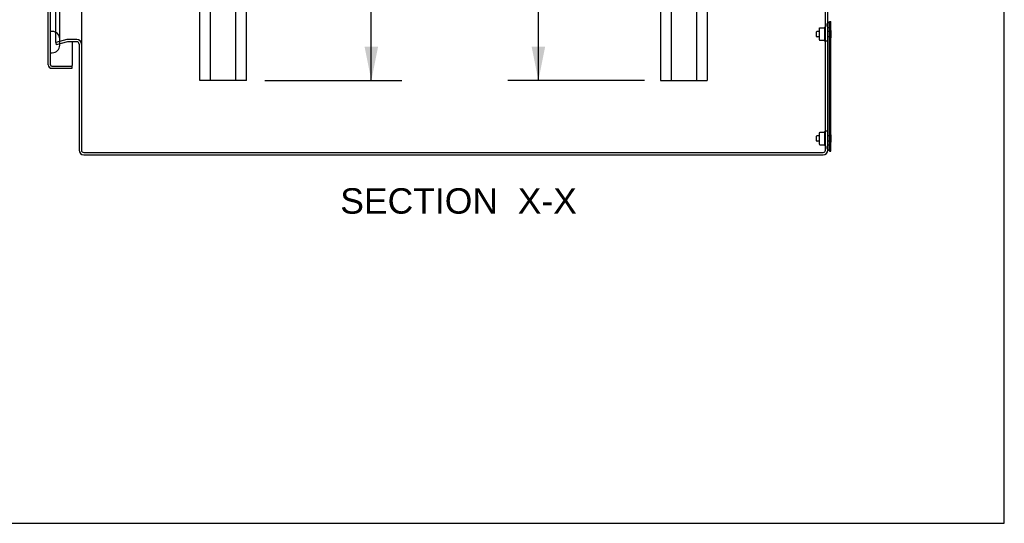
# Model space of a CAD drawing. Header units: inches. Extents: x 0 to 200, y 0 to 129.
# Tile 75 of 99: x 166 to 200, y 0 to 17. Entities that reach past the tile are written whole.
import ezdxf

# ---------------------------------------------------------------- set-up
doc = ezdxf.new("R2010")
doc.units = ezdxf.units.IN
doc.header["$LTSCALE"] = 11
doc.header["$MEASUREMENT"] = 0
doc.layers.get('0').update_dxf_attribs({"linetype": 'CONTINUOUS'})
doc.layers.add('DIMENSIONS', color=7, linetype='CONTINUOUS')
doc.layers.add('FRONT_LOWER_DOOR_ASSEMBLY', color=7, linetype='CONTINUOUS')
doc.styles.get("Standard").update_dxf_attribs({"font": 'arial.ttf'})
doc.dimstyles.new('DIMSTYLE_1', dxfattribs={"dimtxt": 0.882353, "dimasz": 1.176471, "dimexe": 0.09, "dimexo": 0.07, "dimgap": 0.0375, "dimtad": 0, "dimtih": 1, "dimtoh": 1, "dimzin": 4, "dimdsep": 46, "dimtxsty": 'Standard', "dimblk": '_FILLED', "dimblk1": '_FILLED', "dimblk2": '_FILLED', "dimcen": 0.09, "dimadec": 3, "dimazin": 1, "dimtfac": 1, "dimtdec": 3, "dimtofl": 0, "dimtmove": 0, "dimatfit": 3, "dimldrblk": '_FILLED', "dimfxl": 0, "dimtolj": 1, "dimtzin": 4, "dimarcsym": 0})

# ---------------------------------------------------------------- blocks, each defined once
blk = doc.blocks.new('_FILLED')
at = {"color": 0, "linetype": 'ByBlock'}
blk.add_solid([(0, 0), (-1, 0.2), (-1, -0.2)], dxfattribs=at)
blk = doc.blocks.new('*D2')
at = {"layer": 'DIMENSIONS', "color": 2, "linetype": 'Continuous'}
for p, q in [((174.323, 47.376), (179.074, 47.376)), ((178.016, 47.376), (178.016, 34.251)), ((178.016, 15.376), (178.016, 28.516)), ((174.323, 15.376), (179.074, 15.376))]:
    blk.add_line(p, q, dxfattribs=at)
at = {"layer": 'DIMENSIONS', "color": 2, "linetype": 'Continuous', "xscale": 1.1764705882, "yscale": 1.1764705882, "zscale": 1.1764705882}
for p, rotation in [((178.016, 47.376), 90), ((178.016, 15.376), 270)]:
    blk.add_blockref('_FILLED', p, dxfattribs=dict(at, rotation=rotation))
at = {"layer": 'DIMENSIONS', "color": 2, "linetype": 'Continuous', "insert": (178.016, 33.81), "char_height": 0.8824, "width": 6.69801, "attachment_point": 2, "line_spacing_factor": 0.9}
blk.add_mtext('32.00\\PB-42\\PMOUNTING\\PCHANNEL', dxfattribs=at)
blk = doc.blocks.new('*D3')
at = {"layer": 'DIMENSIONS', "color": 2, "linetype": 'Continuous'}
for p, q in [((187.503, 74.376), (182.76, 74.376)), ((183.819, 74.376), (183.819, 45.758)), ((183.819, 15.376), (183.819, 40.023)), ((187.503, 15.376), (182.76, 15.376))]:
    blk.add_line(p, q, dxfattribs=at)
at = {"layer": 'DIMENSIONS', "color": 2, "linetype": 'Continuous', "xscale": 1.1764705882, "yscale": 1.1764705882, "zscale": 1.1764705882}
for p, rotation in [((183.819, 74.376), 90), ((183.819, 15.376), 270)]:
    blk.add_blockref('_FILLED', p, dxfattribs=dict(at, rotation=rotation))
at = {"layer": 'DIMENSIONS', "color": 2, "linetype": 'Continuous', "insert": (183.819, 45.317), "char_height": 0.8824, "width": 6.69801, "attachment_point": 2, "line_spacing_factor": 0.9}
blk.add_mtext('59.00\\PB-42\\PMOUNTING\\PCHANNEL', dxfattribs=at)

msp = doc.modelspace()

# ---------------------------------------------------------------- linework, layer by layer
at = {"color": 7, "linetype": 'Continuous'}
for p, q in [((200, 0), (200, 129.412)), ((188.056, 74.376), (188.056, 15.376)), ((188.431, 74.376), (188.431, 15.376)), ((189.306, 74.376), (189.306, 15.376)), ((189.681, 74.376), (189.681, 15.376)), ((167.056, 16.697), (167.056, 47.38)), ((172.056, 15.376), (172.056, 47.376)), ((172.431, 15.376), (172.431, 47.376)), ((173.306, 15.376), (173.306, 47.376)), ((173.681, 15.376), (173.681, 47.376)), ((193.79, 12.956), (193.79, 18.47)), ((193.868, 12.956), (193.868, 18.39)), ((193.571, 17.137), (193.571, 16.834)), ((193.592, 17.2), (193.593, 17.2)), ((193.593, 17.2), (193.745, 17.2)), ((193.754, 17.206), (193.753, 17.206)), ((193.76, 17.22), (193.76, 16.75)), ((193.931, 17.423), (193.979, 17.423)), ((193.931, 12.923), (193.931, 17.423)), ((193.979, 12.923), (193.979, 17.423)), ((193.983, 17.115), (193.979, 17.115)), ((193.983, 16.855), (193.983, 17.115)), ((167.439, 16.793), (167.056, 16.691)), ((167.788, 16.798), (167.472, 16.798)), ((193.483, 16.905), (193.483, 17.065)), ((193.571, 17.08), (193.498, 17.08)), ((193.571, 16.89), (193.498, 16.89)), ((193.593, 16.77), (193.745, 16.77)), ((193.753, 16.765), (193.754, 16.765)), ((193.754, 16.765), (193.754, 16.764)), ((193.931, 17.08), (193.868, 17.08)), ((193.931, 16.89), (193.868, 16.89)), ((193.983, 16.855), (193.979, 16.855)), ((167.056, 16.691), (167.076, 16.615)), ((167.459, 16.718), (167.076, 16.615)), ((167.788, 16.72), (167.472, 16.72)), ((167.868, 16.64), (167.868, 12.956)), ((167.946, 16.72), (167.946, 12.956)), ((193.868, 16.735), (193.79, 16.735)), ((173.681, 15.376), (172.056, 15.376)), ((188.056, 15.376), (189.681, 15.376)), ((193.483, 13.28), (193.483, 13.44)), ((193.571, 13.455), (193.498, 13.455)), ((193.571, 13.512), (193.571, 13.209)), ((193.592, 13.575), (193.593, 13.575)), ((193.593, 13.575), (193.745, 13.575)), ((193.754, 13.581), (193.753, 13.581)), ((193.76, 13.595), (193.76, 13.125)), ((193.868, 13.61), (193.79, 13.61)), ((193.931, 13.455), (193.868, 13.455)), ((193.983, 13.49), (193.979, 13.49)), ((193.983, 13.23), (193.983, 13.49)), ((193.571, 13.265), (193.498, 13.265)), ((193.593, 13.145), (193.745, 13.145)), ((193.753, 13.14), (193.754, 13.14)), ((193.754, 13.14), (193.754, 13.139)), ((193.931, 13.265), (193.868, 13.265)), ((193.983, 13.23), (193.979, 13.23)), ((168.026, 12.876), (193.71, 12.876)), ((168.026, 12.798), (193.71, 12.798)), ((193.931, 12.923), (193.979, 12.923)), ((0, 0), (200, 0))]:
    msp.add_line(p, q, dxfattribs=at)
at = {"color": 3, "linetype": 'Continuous'}
msp.add_line((167.946, 47.376), (167.946, 16.72), dxfattribs=at)
at = {"color": 7, "linetype": 'Continuous'}
for points in [[(193.583, 17.194), (193.584, 17.196), (193.585, 17.197), (193.586, 17.198), (193.587, 17.198), (193.588, 17.199), (193.589, 17.2), (193.59, 17.2), (193.592, 17.2)], [(193.753, 17.206), (193.753, 17.205), (193.753, 17.205), (193.753, 17.205), (193.753, 17.204), (193.752, 17.204), (193.752, 17.204), (193.752, 17.204), (193.752, 17.203), (193.751, 17.203), (193.751, 17.203), (193.75, 17.202), (193.75, 17.202), (193.749, 17.202), (193.749, 17.201), (193.748, 17.201), (193.747, 17.201), (193.746, 17.2), (193.745, 17.2)], [(193.583, 16.776), (193.584, 16.775), (193.585, 16.774), (193.586, 16.773), (193.587, 16.772), (193.588, 16.771), (193.589, 16.771), (193.59, 16.771), (193.592, 16.77), (193.593, 16.77)], [(193.745, 16.77), (193.746, 16.77), (193.747, 16.77), (193.748, 16.77), (193.749, 16.769), (193.749, 16.769), (193.75, 16.769), (193.75, 16.768), (193.751, 16.768), (193.751, 16.768), (193.752, 16.767), (193.752, 16.767), (193.752, 16.767), (193.752, 16.767), (193.753, 16.766), (193.753, 16.766), (193.753, 16.766), (193.753, 16.765)], [(193.583, 13.569), (193.584, 13.571), (193.585, 13.572), (193.586, 13.573), (193.587, 13.573), (193.588, 13.574), (193.589, 13.575), (193.59, 13.575), (193.592, 13.575)], [(193.753, 13.581), (193.753, 13.58), (193.753, 13.58), (193.753, 13.58), (193.753, 13.579), (193.752, 13.579), (193.752, 13.579), (193.752, 13.579), (193.752, 13.578), (193.751, 13.578), (193.751, 13.578), (193.75, 13.577), (193.75, 13.577), (193.749, 13.577), (193.749, 13.576), (193.748, 13.576), (193.747, 13.576), (193.746, 13.575), (193.745, 13.575)], [(193.583, 13.151), (193.584, 13.15), (193.585, 13.149), (193.586, 13.148), (193.587, 13.147), (193.588, 13.146), (193.589, 13.146), (193.59, 13.146), (193.592, 13.145), (193.593, 13.145)], [(193.745, 13.145), (193.746, 13.145), (193.747, 13.145), (193.748, 13.145), (193.749, 13.144), (193.749, 13.144), (193.75, 13.144), (193.75, 13.143), (193.751, 13.143), (193.751, 13.143), (193.752, 13.142), (193.752, 13.142), (193.752, 13.142), (193.752, 13.142), (193.753, 13.141), (193.753, 13.141), (193.753, 13.141), (193.753, 13.14)]]:
    msp.add_lwpolyline(points, dxfattribs=at)
for centre, radius, start, end in [((193.712, 17.137), 0.141, 156.05, 180), ((194.252, 16.985), 0.545, 154.4562, 156.0875), ((193.775, 17.22), 0.015, 0, 179.9999), ((193.921, 17.298), 0.09, 109.4712, 250.5288), ((193.901, 17.354), 0.03, 0, 109.4712), ((193.901, 17.241), 0.03, 250.5288, 360), ((167.472, 16.669), 0.129, 90, 105), ((167.788, 16.64), 0.158, 0, 90), ((193.498, 17.065), 0.015, 90, 180), ((193.498, 16.905), 0.015, 180, 270), ((193.712, 16.834), 0.141, 180, 203.95), ((194.252, 16.985), 0.545, 203.9125, 205.5438), ((167.472, 16.669), 0.051, 90, 105), ((167.788, 16.64), 0.08, 0, 90), ((193.775, 16.75), 0.015, 180.0001, 360), ((193.498, 13.44), 0.015, 90, 180), ((193.712, 13.512), 0.141, 156.05, 180), ((194.252, 13.36), 0.545, 154.4562, 156.0875), ((193.775, 13.595), 0.015, 0, 179.9999), ((193.498, 13.28), 0.015, 180, 270), ((193.712, 13.209), 0.141, 180, 203.95), ((194.252, 13.36), 0.545, 203.9125, 205.5438), ((193.775, 13.125), 0.015, 180.0001, 360), ((193.921, 13.048), 0.09, 109.4712, 250.5288), ((193.901, 13.104), 0.03, 0, 109.4712), ((168.026, 12.956), 0.158, 180, 270), ((168.026, 12.956), 0.08, 180, 270), ((193.71, 12.956), 0.158, 270, 360), ((193.71, 12.956), 0.08, 270, 360), ((193.901, 12.991), 0.03, 250.5288, 360)]:
    msp.add_arc(centre, radius, start, end, dxfattribs=at)
at = {"layer": 'FRONT_LOWER_DOOR_ASSEMBLY', "color": 7, "linetype": 'Continuous'}
for p, q in [((166.797, 15.918), (166.797, 48.178)), ((166.875, 15.918), (166.875, 48.178)), ((167.195, 16.598), (167.195, 17.752)), ((166.935, 17.078), (166.875, 17.078)), ((167.625, 16.813), (167.625, 16.798)), ((167.625, 16.72), (167.625, 15.896)), ((166.875, 16.338), (166.935, 16.338)), ((166.917, 15.876), (167.625, 15.876)), ((166.917, 15.798), (167.625, 15.798)), ((167.625, 15.798), (167.625, 15.876))]:
    msp.add_line(p, q, dxfattribs=at)
for centre, radius, start, end in [((166.935, 16.818), 0.26, 0, 90), ((166.935, 16.598), 0.26, 270, 360), ((166.917, 15.918), 0.12, 180, 270), ((166.917, 15.918), 0.042, 180, 270), ((167.605, 15.896), 0.02, 270, 360)]:
    msp.add_arc(centre, radius, start, end, dxfattribs=at)

# ---------------------------------------------------------------- texts
at = {"layer": 'DIMENSIONS', "color": 2, "linetype": 'Continuous', "insert": (181.046, 11.633), "char_height": 0.88235, "width": 8.20031, "attachment_point": 2, "line_spacing_factor": 0.9}
msp.add_mtext('SECTION  X-X', dxfattribs=at)

# ---------------------------------------------------------------- dimensions: what is measured, and where the dimension line sits
at = {"layer": 'DIMENSIONS', "color": 2, "linetype": 'Continuous'}
for base, p1, p2, angle, picture, middle in [((183.819, 74.376), (187.573, 15.376), (187.573, 74.376), 90, '*D3', (183.819, 42.891)), ((178.016, 15.376), (174.253, 47.376), (174.253, 15.376), 270, '*D2', (178.016, 31.383))]:
    dim = msp.add_linear_dim(base=base, p1=p1, p2=p2, angle=angle, text='<>\\PB-42\\PMOUNTING\\PCHANNEL', dimstyle='DIMSTYLE_1', dxfattribs=at)
    dim.commit()
    dim.dimension.update_dxf_attribs({"geometry": picture, "text_midpoint": middle, "dimtype": 160})

doc.saveas('drawing.dxf')
